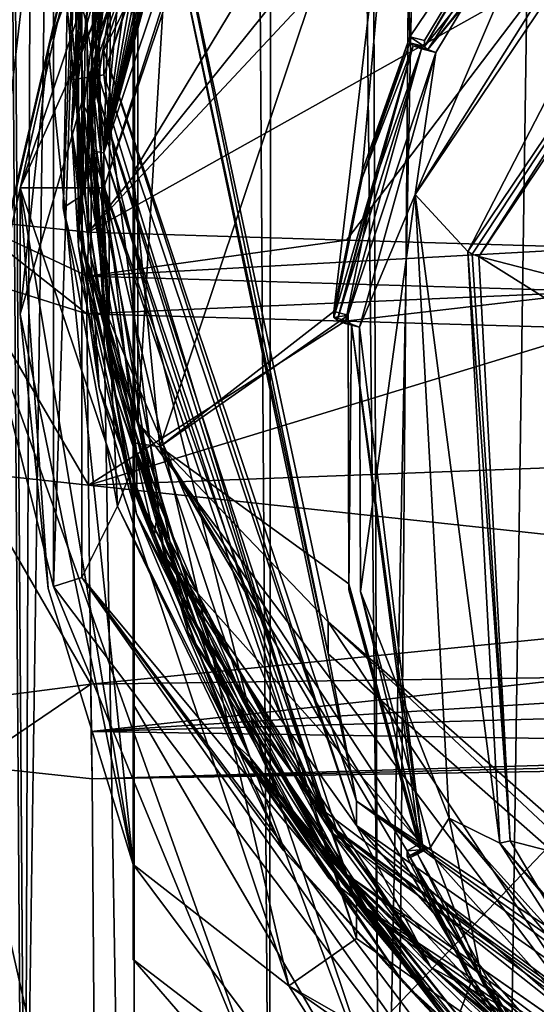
# Model space of a CAD drawing. Header units: metres. Extents: x -28 to 28, y -243 to 28.
# Tile 4 of 147: x -11.94 to -7.55, y -229.59 to -221.23. Entities that reach past the tile are written whole.
import ezdxf

# ---------------------------------------------------------------- set-up
doc = ezdxf.new("R2010")
doc.units = ezdxf.units.M
doc.layers.add('solid_10661043', color=7, linetype='CONTINUOUS')

msp = doc.modelspace()

# ---------------------------------------------------------------- linework, layer by layer
at = {"layer": 'solid_10661043'}
for points in [[(-10.966475, -238.970718, 149.437729), (-10.953393, -30.718679, 120.170097), (-14.528935, -28.46401, 119.761185)], [(-12.831446, -237.567673, 149.195709), (-10.966475, -238.970718, 149.437729), (-14.528935, -28.46401, 119.761185)], [(-10.966475, -238.970718, 149.437729), (-8.796749, -239.850555, 149.604691), (-10.953393, -30.718679, 120.170097)], [(-8.796749, -239.850555, 149.604691), (-7.076779, -32.296349, 120.462425), (-10.953393, -30.718679, 120.170097)], [(-9.819463, -232.415909, 144.802475), (-10.507792, -134.568008, 131.03302), (-9.640027, -31.808626, 116.613411)], [(-8.883803, -234.662857, 145.140564), (-9.819463, -232.415909, 144.802475), (-9.640027, -31.808626, 116.613411)], [(-8.883803, -234.662857, 145.140564), (-9.640027, -31.808626, 116.613411), (-4.885979, -33.363503, 116.919937)], [(-8.796749, -239.850555, 149.604691), (-6.468189, -240.147827, 149.682373), (-7.076779, -32.296349, 120.462425)], [(-7.844851, -235.373428, 145.262589), (-8.883803, -234.662857, 145.140564), (-4.885979, -33.363503, 116.919937)], [(-6.610481, -235.649948, 145.324188), (-7.844851, -235.373428, 145.262589), (-4.885979, -33.363503, 116.919937)], [(-11.893538, -232.556244, 143.908066), (-13.263363, -36.867573, 116.36544), (-11.196074, -36.726776, 117.26329)], [(-11.893538, -232.556244, 143.908066), (-11.196074, -36.726776, 117.26329), (-10.507792, -134.568008, 131.03302)], [(-11.917707, -232.559906, 143.88324), (-12.745056, -232.854248, 141.832581), (-13.263363, -36.867573, 116.36544)], [(-11.893538, -232.556244, 143.908066), (-11.917707, -232.559906, 143.88324), (-13.263363, -36.867573, 116.36544)], [(-11.893538, -232.556244, 143.908066), (-10.507792, -134.568008, 131.03302), (-9.819463, -232.415909, 144.802475)], [(-11.355526, -223.03804, 136.270813), (-11.453786, -208.963531, 132.502228), (-12.488004, -208.853409, 132.940475)], [(-11.355526, -223.03804, 136.270813), (-12.488004, -208.853409, 132.940475), (-12.389744, -222.927917, 136.709076)], [(-11.355526, -223.03804, 136.270813), (-6.028765, -216.405304, 134.349167), (-11.453786, -208.963531, 132.502228)], [(-11.225, -221.702362, 131.610809), (-11.225, -221.4953, 132.38356), (-9.081239, -215.122269, 130.675903)], [(-10.658893, -220.346848, 132.075836), (-9.081239, -215.122269, 130.675903), (-11.225, -221.4953, 132.38356)], [(-9.081252, -215.32933, 129.903168), (-11.225, -221.702362, 131.610809), (-9.081239, -215.122269, 130.675903)], [(-11.325838, -221.524216, 131.089172), (-9.019197, -215.223267, 129.296417), (-9.110255, -215.341293, 129.325165)], [(-10.02015, -216.567444, 129.801529), (-9.019197, -215.223267, 129.296417), (-11.325838, -221.524216, 131.089172)], [(-11.5, -221.743454, 131.457458), (-11.225, -221.702362, 131.610809), (-9.081252, -215.32933, 129.903168)], [(-9.959292, -216.189377, 129.969238), (-11.5, -221.743454, 131.457458), (-9.081252, -215.32933, 129.903168)], [(-9.110255, -215.341293, 129.325165), (-11.24456, -220.068588, 130.554169), (-11.329391, -221.708008, 131.135803)], [(-11.325838, -221.524216, 131.089172), (-9.110255, -215.341293, 129.325165), (-11.329391, -221.708008, 131.135803)], [(-9.081248, -216.286957, 126.329239), (-9.655563, -215.883743, 126.221199), (-11.935, -222.659988, 128.036896)], [(-11.935, -223.732986, 124.03241), (-11.935, -222.659988, 128.036896), (-9.655563, -215.883743, 126.221199)], [(-11.696309, -221.474594, 123.284599), (-11.935, -223.732986, 124.03241), (-9.655563, -215.883743, 126.221199)], [(-10.975, -219.346497, 122.283249), (-11.696309, -221.474594, 123.284599), (-9.655563, -215.883743, 126.221199)], [(-9.081252, -215.989319, 127.440056), (-11.225, -222.36235, 129.147705), (-9.628903, -216.526581, 127.662651)], [(-11.225, -222.659988, 128.036896), (-11.225, -222.36235, 129.147705), (-9.081252, -215.989319, 127.440056)], [(-9.081248, -216.286957, 126.329239), (-11.225, -222.659988, 128.036896), (-9.081252, -215.989319, 127.440056)], [(-9.959292, -216.189377, 129.969238), (-10.937171, -217.791, 132.478027), (-11.5, -221.743454, 131.457458)], [(-9.081248, -216.286957, 126.329239), (-11.935, -222.659988, 128.036896), (-11.225, -222.659988, 128.036896)], [(-11.355526, -223.03804, 136.270813), (-7.12474, -218.511475, 134.943222), (-6.028765, -216.405304, 134.349167)], [(-11.225, -222.36235, 129.147705), (-9.706853, -216.654449, 127.695221), (-9.628903, -216.526581, 127.662651)], [(-10.02015, -216.567444, 129.801529), (-11.325838, -221.524216, 131.089172), (-10.972887, -218.829498, 130.445877)], [(-11.225, -222.36235, 129.147705), (-9.797866, -216.808029, 127.734612), (-9.706853, -216.654449, 127.695221)], [(-11.225, -222.36235, 129.147705), (-9.904036, -216.993744, 127.782539), (-9.797866, -216.808029, 127.734612)], [(-14.658052, -234.323502, 131.347031), (-14.939706, -216.954956, 127.926125), (-10.740769, -217.352692, 125.08474)], [(-11.225, -222.36235, 129.147705), (-10.027691, -217.220108, 127.841309), (-9.904036, -216.993744, 127.782539)], [(-11.225, -222.36235, 129.147705), (-10.1713, -217.498749, 127.914078), (-10.027691, -217.220108, 127.841309)], [(-14.566467, -234.351852, 131.239807), (-14.658052, -234.323502, 131.347031), (-10.740769, -217.352692, 125.08474)], [(-12.227839, -223.753601, 126.801163), (-14.566467, -234.351852, 131.239807), (-10.740769, -217.352692, 125.08474)], [(-11.650452, -218.731781, 128.071365), (-12.227839, -223.753601, 126.801163), (-10.740769, -217.352692, 125.08474)], [(-11.225, -222.36235, 129.147705), (-10.337213, -217.845917, 128.005249), (-10.1713, -217.498749, 127.914078)], [(-11.5, -221.743454, 131.457458), (-10.937171, -217.791, 132.478027), (-10.937171, -224.656082, 134.31752)], [(-11.225, -222.36235, 129.147705), (-10.526999, -218.285187, 128.121201), (-10.337213, -217.845917, 128.005249)], [(-10.658893, -220.075089, 133.090057), (-10.937171, -224.656082, 134.31752), (-10.937171, -217.791, 132.478027)], [(-5.637803, -217.912552, 117.684898), (-8.476583, -221.486069, 118.642418), (-8.50496, -221.460464, 118.708572)], [(-7.318685, -219.487244, 118.179855), (-5.637803, -217.912552, 117.684898), (-8.50496, -221.460464, 118.708572)], [(-5.637803, -217.912552, 117.684898), (-5.602021, -217.980042, 117.67247), (-8.476583, -221.486069, 118.642418)], [(-7.239349, -219.57193, 118.099014), (-5.602021, -217.980042, 117.67247), (-8.58188, -222.716446, 118.941582)], [(-5.591261, -218.268219, 117.749687), (-8.58188, -222.716446, 118.941582), (-5.602021, -217.980042, 117.67247)], [(-7.239349, -219.57193, 118.099014), (-8.476583, -221.486069, 118.642418), (-5.602021, -217.980042, 117.67247)], [(-5.591261, -218.268219, 117.749687), (-8.13539, -223.202301, 117.590561), (-8.58188, -222.716446, 118.941582)], [(-5.591261, -218.268219, 117.749687), (-5.300373, -218.985519, 116.46067), (-8.13539, -223.202301, 117.590561)], [(-11.225, -222.36235, 129.147705), (-10.739886, -218.852081, 128.27153), (-10.526999, -218.285187, 128.121201)], [(-11.355526, -223.03804, 136.270813), (-7.457942, -220.850571, 135.579025), (-7.12474, -218.511475, 134.943222)], [(-11.650452, -218.731781, 128.071365), (-11.650452, -226.044662, 130.030853), (-12.227839, -223.753601, 126.801163)], [(-11.412658, -218.80632, 128.091339), (-11.650452, -226.044662, 130.030853), (-11.650452, -218.731781, 128.071365)], [(-10.774734, -218.708527, 129.247726), (-11.33, -222.081207, 130.196945), (-11.33, -222.07991, 130.201767)], [(-10.774598, -218.709427, 129.242783), (-11.33, -222.081207, 130.196945), (-10.774734, -218.708527, 129.247726)], [(-10.774734, -218.708527, 129.247726), (-11.33, -222.07991, 130.201767), (-11.096741, -219.55336, 129.606674)], [(-10.774598, -218.709427, 129.242783), (-11.315401, -220.808456, 129.719116), (-11.33, -222.081207, 130.196945)], [(-10.975, -222.534378, 119.484673), (-8.696975, -218.756622, 118.191139), (-10.75, -224.859955, 119.826523)], [(-10.975, -222.534378, 119.484673), (-10.975, -220.152939, 119.273575), (-8.696975, -218.756622, 118.191139)], [(-9.273857, -223.709702, 119.518311), (-10.75, -224.859955, 119.826523), (-8.696975, -218.756622, 118.191139)], [(-9.031406, -222.522446, 119.200188), (-9.273857, -223.709702, 119.518311), (-8.696975, -218.756622, 118.191139)], [(-9.031406, -222.522446, 119.200188), (-8.696975, -218.756622, 118.191139), (-8.62681, -221.377167, 118.893311)], [(-7.318684, -219.435486, 118.373039), (-8.62681, -221.377167, 118.893311), (-8.696975, -218.756622, 118.191139)], [(-11.412658, -218.80632, 128.091339), (-11.412658, -225.970139, 130.01088), (-11.650452, -226.044662, 130.030853)], [(-11.569784, -222.830399, 129.600494), (-11.109676, -225.363785, 130.30304), (-11.412658, -218.80632, 128.091339)], [(-11.536098, -221.126907, 129.129166), (-11.569784, -222.830399, 129.600494), (-11.412658, -218.80632, 128.091339)], [(-10.972887, -218.829498, 130.445877), (-11.381397, -221.23494, 131.126465), (-11.464299, -220.903091, 131.095322)], [(-11.109676, -225.363785, 130.30304), (-11.412658, -225.970139, 130.01088), (-11.412658, -218.80632, 128.091339)], [(-10.972887, -218.829498, 130.445877), (-11.325838, -221.524216, 131.089172), (-11.381397, -221.23494, 131.126465)], [(-11.225, -222.36235, 129.147705), (-10.969078, -219.6035, 128.471664), (-10.739886, -218.852081, 128.27153)], [(-5.300373, -218.985519, 116.46067), (-8.100316, -223.22435, 117.544586), (-8.13539, -223.202301, 117.590561)], [(-5.300373, -218.985519, 116.46067), (-8.043475, -223.244019, 117.530037), (-8.100316, -223.22435, 117.544586)], [(-5.300373, -218.985519, 116.46067), (-5.242968, -219.076813, 116.413437), (-8.043475, -223.244019, 117.530037)], [(-5.242968, -219.076813, 116.413437), (8.043475, -227.407623, 118.645668), (-8.043475, -223.244019, 117.530037)], [(-10.975, -228.406372, 124.710831), (-11.696309, -221.474594, 123.284599), (-10.975, -219.346497, 122.283249)], [(-10.975, -219.346497, 122.283249), (-10.975, -220.152939, 119.273575), (-10.975, -222.534378, 119.484673)], [(-10.975, -219.346497, 122.283249), (-10.975, -222.534378, 119.484673), (-10.975, -224.826324, 119.951996)], [(-10.975, -227.044907, 120.693268), (-10.975, -219.346497, 122.283249), (-10.975, -224.826324, 119.951996)], [(-10.975, -229.212814, 121.701157), (-10.975, -219.346497, 122.283249), (-10.975, -227.044907, 120.693268)], [(-10.975, -228.406372, 124.710831), (-10.975, -219.346497, 122.283249), (-10.975, -229.212814, 121.701157)], [(-7.318684, -219.435486, 118.373039), (-8.50496, -221.408707, 118.901764), (-8.62681, -221.377167, 118.893311)], [(-7.318684, -219.435486, 118.373039), (-8.50496, -221.460464, 118.708572), (-8.50496, -221.408707, 118.901764)], [(-7.318685, -219.487244, 118.179855), (-8.50496, -221.460464, 118.708572), (-7.318684, -219.435486, 118.373039)], [(-11.096741, -219.55336, 129.606674), (-11.395703, -221.970291, 130.289658), (-11.44031, -220.908417, 130.052658)], [(-11.096741, -219.55336, 129.606674), (-11.33, -222.07991, 130.201767), (-11.395703, -221.970291, 130.289658)], [(-11.225, -222.36235, 129.147705), (-11.168142, -220.503403, 128.712357), (-10.969078, -219.6035, 128.471664)], [(-7.239349, -219.57193, 118.099014), (-8.58188, -222.716446, 118.941582), (-8.407458, -221.511581, 118.618744)], [(-7.239349, -219.57193, 118.099014), (-8.407458, -221.511581, 118.618744), (-8.476583, -221.486069, 118.642418)], [(-11.439875, -220.735764, 130.680573), (-11.376216, -222.497833, 131.239777), (-11.24456, -220.068588, 130.554169)], [(-11.329391, -221.708008, 131.135803), (-11.24456, -220.068588, 130.554169), (-11.376216, -222.497833, 131.239777)], [(-9.322083, -226.346085, 134.770355), (-10.937171, -224.656082, 134.31752), (-10.658893, -220.075089, 133.090057)], [(-9.322107, -226.617798, 133.756119), (-9.322083, -226.346085, 134.770355), (-10.658893, -220.075089, 133.090057)], [(-9.322107, -226.617798, 133.756119), (-10.658893, -220.075089, 133.090057), (-10.658893, -220.346848, 132.075836)], [(-11.44031, -220.908417, 130.052658), (-11.499953, -222.157898, 130.037399), (-11.318819, -220.169296, 129.476212)], [(-11.315401, -220.808456, 129.719116), (-11.318819, -220.169296, 129.476212), (-11.499953, -222.157898, 130.037399)], [(-11.200155, -220.285736, 128.769714), (-11.388436, -222.710205, 129.454102), (-11.536098, -221.126907, 129.129166)], [(-11.200155, -220.285736, 128.769714), (-11.168142, -220.503403, 128.712357), (-11.388436, -222.710205, 129.454102)], [(-10.658893, -220.346848, 132.075836), (-11.225, -221.4953, 132.38356), (-9.081248, -227.868332, 134.091202)], [(-9.322107, -226.617798, 133.756119), (-10.658893, -220.346848, 132.075836), (-9.081248, -227.868332, 134.091202)], [(-11.182615, -224.093185, 129.726028), (-11.388436, -222.710205, 129.454102), (-11.168142, -220.503403, 128.712357)], [(-11.225, -222.36235, 129.147705), (-11.289463, -221.421722, 128.95842), (-11.168142, -220.503403, 128.712357)], [(-11.182615, -224.093185, 129.726028), (-11.168142, -220.503403, 128.712357), (-11.289463, -221.421722, 128.95842)], [(-11.464299, -220.903091, 131.095322), (-11.439749, -222.997864, 131.318298), (-11.439875, -220.735764, 130.680573)], [(-11.439875, -220.735764, 130.680573), (-11.439749, -222.997864, 131.318298), (-11.376216, -222.497833, 131.239777)], [(-11.335375, -223.241104, 130.405365), (-11.315401, -220.808456, 129.719116), (-11.499953, -222.157898, 130.037399)], [(-9.166497, -223.104065, 136.229156), (-7.457942, -220.850571, 135.579025), (-11.355526, -223.03804, 136.270813)], [(-11.33, -222.081207, 130.196945), (-11.315401, -220.808456, 129.719116), (-11.335375, -223.241104, 130.405365)], [(-9.166497, -223.104065, 136.229156), (-6.994913, -223.169678, 136.187866), (-7.457942, -220.850571, 135.579025)], [(-11.44031, -220.908417, 130.052658), (-11.440865, -223.155914, 130.686264), (-11.499953, -222.157898, 130.037399)], [(-11.410748, -223.151093, 131.729111), (-11.439749, -222.997864, 131.318298), (-11.464299, -220.903091, 131.095322)], [(-11.381397, -221.23494, 131.126465), (-11.410748, -223.151093, 131.729111), (-11.464299, -220.903091, 131.095322)], [(-11.395703, -221.970291, 130.289658), (-11.440865, -223.155914, 130.686264), (-11.44031, -220.908417, 130.052658)], [(-11.388436, -222.710205, 129.454102), (-11.569784, -222.830399, 129.600494), (-11.536098, -221.126907, 129.129166)], [(-11.381397, -221.23494, 131.126465), (-11.229018, -223.660995, 131.811111), (-11.410748, -223.151093, 131.729111)], [(-11.381397, -221.23494, 131.126465), (-11.325838, -221.524216, 131.089172), (-11.229018, -223.660995, 131.811111)], [(-11.225, -222.36235, 129.147705), (-11.33, -222.346649, 129.206253), (-11.289463, -221.421722, 128.95842)], [(-11.182615, -224.093185, 129.726028), (-11.289463, -221.421722, 128.95842), (-11.33, -222.346649, 129.206253)], [(-9.273857, -223.761459, 119.325127), (-9.031406, -222.574219, 119.007004), (-8.598436, -221.454529, 118.633965)], [(-9.245483, -223.787064, 119.258965), (-9.273857, -223.761459, 119.325127), (-8.598436, -221.454529, 118.633965)], [(-9.245483, -223.787064, 119.258965), (-8.598436, -221.454529, 118.633965), (-8.529332, -221.480042, 118.610291)], [(-9.031406, -222.574219, 119.007004), (-8.62681, -221.377167, 118.893311), (-8.62681, -221.428925, 118.700127)], [(-9.031406, -222.574219, 119.007004), (-9.031406, -222.522446, 119.200188), (-8.62681, -221.377167, 118.893311)], [(-9.031406, -222.574219, 119.007004), (-8.62681, -221.428925, 118.700127), (-8.598436, -221.454529, 118.633965)], [(-8.50496, -221.460464, 118.708572), (-8.62681, -221.377167, 118.893311), (-8.50496, -221.408707, 118.901764)], [(-8.50496, -221.460464, 118.708572), (-8.62681, -221.428925, 118.700127), (-8.62681, -221.377167, 118.893311)], [(-8.476583, -221.486069, 118.642418), (-8.598436, -221.454529, 118.633965), (-8.62681, -221.428925, 118.700127)], [(-8.50496, -221.460464, 118.708572), (-8.476583, -221.486069, 118.642418), (-8.62681, -221.428925, 118.700127)], [(-8.407458, -221.511581, 118.618744), (-8.529332, -221.480042, 118.610291), (-8.598436, -221.454529, 118.633965)], [(-8.476583, -221.486069, 118.642418), (-8.407458, -221.511581, 118.618744), (-8.598436, -221.454529, 118.633965)], [(-10.975, -228.406372, 124.710831), (-11.935, -223.732986, 124.03241), (-11.696309, -221.474594, 123.284599)], [(-9.37762, -227.936722, 132.910767), (-11.325838, -221.524216, 131.089172), (-11.329391, -221.708008, 131.135803)], [(-11.229018, -223.660995, 131.811111), (-11.325838, -221.524216, 131.089172), (-9.37762, -227.936722, 132.910767)], [(-9.081252, -228.075378, 133.318466), (-11.225, -221.4953, 132.38356), (-11.225, -221.702362, 131.610809)], [(-9.081252, -228.075378, 133.318466), (-9.081248, -227.868332, 134.091202), (-11.225, -221.4953, 132.38356)], [(-9.245483, -223.787064, 119.258965), (-8.529332, -221.480042, 118.610291), (-8.934813, -222.625092, 118.917107)], [(-9.17638, -223.812576, 119.235291), (-8.529332, -221.480042, 118.610291), (-8.407458, -221.511581, 118.618744)], [(-9.17638, -223.812576, 119.235291), (-8.934813, -222.625092, 118.917107), (-8.529332, -221.480042, 118.610291)], [(-9.054506, -223.844116, 119.243744), (-9.17638, -223.812576, 119.235291), (-8.407458, -221.511581, 118.618744)], [(-9.054506, -223.844116, 119.243744), (-8.407458, -221.511581, 118.618744), (-8.58188, -222.716446, 118.941582)], [(-10.710321, -225.788712, 132.541382), (-11.225, -221.702362, 131.610809), (-11.5, -221.743454, 131.457458)], [(-11.329391, -221.708008, 131.135803), (-11.376216, -222.497833, 131.239777), (-10.946975, -224.898926, 131.91922)], [(-11.329391, -221.708008, 131.135803), (-10.946975, -224.898926, 131.91922), (-9.977436, -227.14856, 132.560181)], [(-11.329391, -221.708008, 131.135803), (-9.977436, -227.14856, 132.560181), (-9.247972, -228.117905, 132.957611)], [(-9.37762, -227.936722, 132.910767), (-11.329391, -221.708008, 131.135803), (-9.247972, -228.117905, 132.957611)], [(-10.710321, -225.788712, 132.541382), (-9.081252, -228.075378, 133.318466), (-11.225, -221.702362, 131.610809)], [(-10.710321, -225.788712, 132.541382), (-11.5, -221.743454, 131.457458), (-10.937171, -224.656082, 134.31752)], [(-11.395703, -221.970291, 130.289658), (-11.133867, -224.389221, 130.972931), (-11.440865, -223.155914, 130.686264)], [(-11.395703, -221.970291, 130.289658), (-11.33, -222.07991, 130.201767), (-11.133867, -224.389221, 130.972931)], [(-11.33, -222.081207, 130.196945), (-11.335375, -223.241104, 130.405365), (-10.774734, -225.452591, 131.150986)], [(-11.33, -222.07991, 130.201767), (-11.33, -222.081207, 130.196945), (-10.774734, -225.452591, 131.150986)], [(-10.774598, -225.451691, 131.15593), (-11.33, -222.07991, 130.201767), (-10.774734, -225.452591, 131.150986)], [(-11.133867, -224.389221, 130.972931), (-11.33, -222.07991, 130.201767), (-10.774598, -225.451691, 131.15593)], [(-11.440865, -223.155914, 130.686264), (-11.263474, -224.359619, 130.659012), (-11.499953, -222.157898, 130.037399)], [(-11.335375, -223.241104, 130.405365), (-11.499953, -222.157898, 130.037399), (-11.263474, -224.359619, 130.659012)], [(-9.081252, -228.735367, 130.855347), (-11.33, -222.346649, 129.206253), (-11.225, -222.36235, 129.147705)], [(-10.509412, -226.435745, 130.301926), (-11.182615, -224.093185, 129.726028), (-11.33, -222.346649, 129.206253)], [(-10.509412, -226.435745, 130.301926), (-11.33, -222.346649, 129.206253), (-9.081252, -228.735367, 130.855347)], [(-9.081239, -229.03302, 129.744537), (-11.225, -222.36235, 129.147705), (-11.225, -222.659988, 128.036896)], [(-9.081252, -228.735367, 130.855347), (-11.225, -222.36235, 129.147705), (-9.081239, -229.03302, 129.744537)], [(-11.439749, -222.997864, 131.318298), (-10.946975, -224.898926, 131.91922), (-11.376216, -222.497833, 131.239777)], [(-10.975, -224.826324, 119.951996), (-10.975, -222.534378, 119.484673), (-10.75, -224.859955, 119.826523)], [(-9.273857, -223.761459, 119.325127), (-9.273857, -223.709702, 119.518311), (-9.031406, -222.522446, 119.200188)], [(-9.273857, -223.761459, 119.325127), (-9.031406, -222.522446, 119.200188), (-9.031406, -222.574219, 119.007004)], [(-9.245483, -223.787064, 119.258965), (-8.934813, -222.625092, 118.917107), (-9.17638, -223.812576, 119.235291)], [(-11.225, -222.659988, 128.036896), (-11.935, -222.659988, 128.036896), (-9.655572, -229.436234, 129.85257)], [(-10.975, -228.406372, 124.710831), (-9.655572, -229.436234, 129.85257), (-11.935, -222.659988, 128.036896)], [(-11.696309, -226.062714, 124.513985), (-11.935, -222.659988, 128.036896), (-11.935, -223.732986, 124.03241)], [(-10.975, -228.406372, 124.710831), (-11.935, -222.659988, 128.036896), (-11.696309, -226.062714, 124.513985)], [(-11.388436, -222.710205, 129.454102), (-11.015896, -225.11937, 130.135452), (-11.569784, -222.830399, 129.600494)], [(-11.182615, -224.093185, 129.726028), (-11.015896, -225.11937, 130.135452), (-11.388436, -222.710205, 129.454102)], [(-9.081239, -229.03302, 129.744537), (-11.225, -222.659988, 128.036896), (-9.655572, -229.436234, 129.85257)], [(-9.046934, -226.088058, 119.845009), (-9.054506, -223.844116, 119.243744), (-8.58188, -222.716446, 118.941582)], [(-9.046934, -226.088058, 119.845009), (-8.58188, -222.716446, 118.941582), (-8.294498, -228.013077, 120.360817)], [(-8.58188, -222.716446, 118.941582), (-8.13539, -223.202301, 117.590561), (-7.862965, -228.223358, 118.935944)], [(-8.294498, -228.013077, 120.360817), (-8.58188, -222.716446, 118.941582), (-7.862965, -228.223358, 118.935944)], [(-11.015896, -225.11937, 130.135452), (-11.109676, -225.363785, 130.30304), (-11.569784, -222.830399, 129.600494)], [(-12.389744, -222.927917, 136.709076), (-12.393072, -223.406372, 136.999268), (-11.368609, -223.730865, 136.680511)], [(-11.363791, -223.411301, 136.427658), (-12.389744, -222.927917, 136.709076), (-11.368609, -223.730865, 136.680511)], [(-11.363791, -223.411301, 136.427658), (-11.355526, -223.03804, 136.270813), (-12.389744, -222.927917, 136.709076)], [(-11.439749, -222.997864, 131.318298), (-10.945318, -225.261887, 131.959396), (-10.946975, -224.898926, 131.91922)], [(-11.410748, -223.151093, 131.729111), (-10.945318, -225.261887, 131.959396), (-11.439749, -222.997864, 131.318298)], [(-9.166497, -223.104065, 136.229156), (-11.355526, -223.03804, 136.270813), (-11.363791, -223.411301, 136.427658)], [(-9.166497, -223.104065, 136.229156), (-11.363791, -223.411301, 136.427658), (-6.994913, -223.169678, 136.187866)], [(-11.440865, -223.155914, 130.686264), (-10.946339, -225.427399, 131.329453), (-11.263474, -224.359619, 130.659012)], [(-11.133867, -224.389221, 130.972931), (-10.946339, -225.427399, 131.329453), (-11.440865, -223.155914, 130.686264)], [(-10.513691, -226.258469, 132.610672), (-10.945318, -225.261887, 131.959396), (-11.410748, -223.151093, 131.729111)], [(-10.521243, -226.003555, 132.476273), (-10.513691, -226.258469, 132.610672), (-11.410748, -223.151093, 131.729111)], [(-11.229018, -223.660995, 131.811111), (-10.521243, -226.003555, 132.476273), (-11.410748, -223.151093, 131.729111)], [(-7.003149, -223.539536, 136.342712), (-6.994913, -223.169678, 136.187866), (-11.363791, -223.411301, 136.427658)], [(-8.13539, -223.202301, 117.590561), (-8.100316, -223.22435, 117.544586), (-7.775297, -228.205399, 118.859436)], [(-7.862965, -228.223358, 118.935944), (-8.13539, -223.202301, 117.590561), (-7.775297, -228.205399, 118.859436)], [(-10.796415, -225.621155, 131.079758), (-11.335375, -223.241104, 130.405365), (-11.263474, -224.359619, 130.659012)], [(-10.774734, -225.452591, 131.150986), (-11.335375, -223.241104, 130.405365), (-10.796415, -225.621155, 131.079758)], [(-8.100316, -223.22435, 117.544586), (-8.043475, -223.244019, 117.530037), (-7.775297, -228.205399, 118.859436)], [(-8.043475, -223.244019, 117.530037), (8.043475, -227.407623, 118.645668), (5.242968, -231.574844, 119.762268)], [(-8.043475, -223.244019, 117.530037), (5.242968, -231.574844, 119.762268), (-7.775297, -228.205399, 118.859436)], [(-12.393072, -223.406372, 136.999268), (-11.353618, -225.18544, 137.539215), (-11.368609, -223.730865, 136.680511)], [(-12.393072, -223.406372, 136.999268), (-12.379313, -225.074142, 137.981598), (-11.353618, -225.18544, 137.539215)], [(-7.003149, -223.539536, 136.342712), (-11.363791, -223.411301, 136.427658), (-11.368609, -223.730865, 136.680511)], [(-7.003149, -223.539536, 136.342712), (-11.368609, -223.730865, 136.680511), (-9.176253, -223.793411, 136.635071)], [(-7.003149, -223.539536, 136.342712), (-9.176253, -223.793411, 136.635071), (-7.008004, -223.855209, 136.590042)], [(-11.229018, -223.660995, 131.811111), (-9.37762, -227.936722, 132.910767), (-10.521243, -226.003555, 132.476273)], [(-9.273857, -223.709702, 119.518311), (-9.152008, -223.741241, 119.526764), (-10.75, -224.859955, 119.826523)], [(-9.273857, -223.761459, 119.325127), (-9.152008, -223.741241, 119.526764), (-9.273857, -223.709702, 119.518311)], [(-12.227839, -223.753601, 126.801163), (-9.898629, -230.300781, 127.403961), (-14.566467, -234.351852, 131.239807)], [(-11.650452, -226.044662, 130.030853), (-9.898629, -230.300781, 127.403961), (-12.227839, -223.753601, 126.801163)], [(-10.975, -228.406372, 124.710831), (-11.696309, -226.062714, 124.513985), (-11.935, -223.732986, 124.03241)], [(-9.176253, -223.793411, 136.635071), (-11.368609, -223.730865, 136.680511), (-11.353618, -225.18544, 137.539215)], [(-7.008004, -223.855209, 136.590042), (-9.176253, -223.793411, 136.635071), (-11.353618, -225.18544, 137.539215)], [(-9.152008, -223.741241, 119.526764), (-9.146078, -226.023026, 120.138168), (-10.75, -224.859955, 119.826523)], [(-9.152008, -223.792999, 119.333572), (-9.152008, -223.741241, 119.526764), (-9.273857, -223.761459, 119.325127)], [(-9.152008, -223.792999, 119.333572), (-9.273857, -223.761459, 119.325127), (-9.245483, -223.787064, 119.258965)], [(-9.123631, -223.818604, 119.267418), (-9.245483, -223.787064, 119.258965), (-9.17638, -223.812576, 119.235291)], [(-9.152008, -223.792999, 119.333572), (-9.245483, -223.787064, 119.258965), (-9.123631, -223.818604, 119.267418)], [(-9.146079, -226.074783, 119.944977), (-9.146078, -226.023026, 120.138168), (-9.152008, -223.741241, 119.526764)], [(-9.146079, -226.074783, 119.944977), (-9.152008, -223.741241, 119.526764), (-9.152008, -223.792999, 119.333572)], [(-9.146079, -226.074783, 119.944977), (-9.152008, -223.792999, 119.333572), (-9.123631, -223.818604, 119.267418)], [(-7.008004, -223.855209, 136.590042), (-11.353618, -225.18544, 137.539215), (-4.376737, -224.921799, 137.19516)], [(-9.123631, -223.818604, 119.267418), (-9.17638, -223.812576, 119.235291), (-9.054506, -223.844116, 119.243744)], [(-9.146079, -226.074783, 119.944977), (-9.123631, -223.818604, 119.267418), (-8.540402, -228.280304, 120.53595)], [(-9.123631, -223.818604, 119.267418), (-9.054506, -223.844116, 119.243744), (-8.51496, -228.284378, 120.46402)], [(-9.123631, -223.818604, 119.267418), (-8.51496, -228.284378, 120.46402), (-8.540402, -228.280304, 120.53595)], [(-8.51496, -228.284378, 120.46402), (-9.054506, -223.844116, 119.243744), (-9.046934, -226.088058, 119.845009)], [(-11.182615, -224.093185, 129.726028), (-9.981827, -227.497269, 130.69426), (-11.015896, -225.11937, 130.135452)], [(-10.509412, -226.435745, 130.301926), (-9.981827, -227.497269, 130.69426), (-11.182615, -224.093185, 129.726028)], [(-10.946339, -225.427399, 131.329453), (-10.124007, -227.374832, 131.516449), (-11.263474, -224.359619, 130.659012)], [(-10.796415, -225.621155, 131.079758), (-11.263474, -224.359619, 130.659012), (-10.124007, -227.374832, 131.516449)], [(-11.133867, -224.389221, 130.972931), (-10.320303, -226.700912, 131.630203), (-10.946339, -225.427399, 131.329453)], [(-11.133867, -224.389221, 130.972931), (-10.774598, -225.451691, 131.15593), (-10.320303, -226.700912, 131.630203)], [(-9.322083, -226.346085, 134.770355), (-6.759584, -230.21019, 135.80574), (-10.937171, -224.656082, 134.31752)], [(-10.710321, -225.788712, 132.541382), (-10.937171, -224.656082, 134.31752), (-6.759584, -230.21019, 135.80574)], [(-8.696965, -230.963287, 121.461906), (-10.975, -224.826324, 119.951996), (-10.75, -224.859955, 119.826523)], [(-8.696965, -230.963287, 121.461906), (-10.975, -227.044907, 120.693268), (-10.975, -224.826324, 119.951996)], [(-8.64965, -228.289474, 120.745461), (-10.75, -224.859955, 119.826523), (-8.540402, -228.228546, 120.729134)], [(-9.146078, -226.023026, 120.138168), (-8.540402, -228.228546, 120.729134), (-10.75, -224.859955, 119.826523)], [(-8.097337, -229.375656, 121.036499), (-10.75, -224.859955, 119.826523), (-8.64965, -228.289474, 120.745461)], [(-8.097337, -229.375656, 121.036499), (-8.696965, -230.963287, 121.461906), (-10.75, -224.859955, 119.826523)], [(-11.353618, -225.18544, 137.539215), (-3.208862, -226.062653, 137.361374), (-4.376737, -224.921799, 137.19516)], [(-10.945318, -225.261887, 131.959396), (-9.977436, -227.14856, 132.560181), (-10.946975, -224.898926, 131.91922)], [(-12.379313, -225.074142, 137.981598), (-11.336208, -226.874405, 137.521896), (-11.353618, -225.18544, 137.539215)], [(-12.379313, -225.074142, 137.981598), (-12.364289, -227.008636, 137.96048), (-11.336208, -226.874405, 137.521896)], [(-11.015896, -225.11937, 130.135452), (-10.097575, -227.393356, 130.782898), (-11.109676, -225.363785, 130.30304)], [(-9.981827, -227.497269, 130.69426), (-10.097575, -227.393356, 130.782898), (-11.015896, -225.11937, 130.135452)], [(-11.353618, -225.18544, 137.539215), (-11.336208, -226.874405, 137.521896), (-3.208862, -226.062653, 137.361374)], [(-10.945318, -225.261887, 131.959396), (-9.314875, -228.354401, 132.842316), (-9.977436, -227.14856, 132.560181)], [(-10.513691, -226.258469, 132.610672), (-9.314875, -228.354401, 132.842316), (-10.945318, -225.261887, 131.959396)], [(-11.109676, -225.363785, 130.30304), (-9.701968, -228.284805, 131.117416), (-11.412658, -225.970139, 130.01088)], [(-10.097575, -227.393356, 130.782898), (-9.701968, -228.284805, 131.117416), (-11.109676, -225.363785, 130.30304)], [(-10.946339, -225.427399, 131.329453), (-9.316199, -228.521194, 132.212738), (-10.124007, -227.374832, 131.516449)], [(-10.320303, -226.700912, 131.630203), (-9.316199, -228.521194, 132.212738), (-10.946339, -225.427399, 131.329453)], [(-10.774734, -225.452591, 131.150986), (-10.796415, -225.621155, 131.079758), (-9.725042, -227.82637, 131.708984)], [(-10.774598, -225.451691, 131.15593), (-10.774734, -225.452591, 131.150986), (-9.162863, -228.49205, 132.019638)], [(-10.774734, -225.452591, 131.150986), (-9.725042, -227.82637, 131.708984), (-9.162863, -228.49205, 132.019638)], [(-9.162512, -228.491211, 132.024597), (-10.774598, -225.451691, 131.15593), (-9.162863, -228.49205, 132.019638)], [(-10.320303, -226.700912, 131.630203), (-10.774598, -225.451691, 131.15593), (-9.162512, -228.491211, 132.024597)], [(-9.725042, -227.82637, 131.708984), (-10.796415, -225.621155, 131.079758), (-10.124007, -227.374832, 131.516449)], [(-10.710321, -225.788712, 132.541382), (-6.759584, -230.21019, 135.80574), (-8.449737, -229.278412, 133.47644)], [(-10.710321, -225.788712, 132.541382), (-8.449737, -229.278412, 133.47644), (-9.081252, -228.075378, 133.318466)], [(-11.412658, -225.970139, 130.01088), (-7.200444, -231.960938, 131.616119), (-11.650452, -226.044662, 130.030853)], [(-11.412658, -225.970139, 130.01088), (-7.053384, -231.765656, 131.563782), (-7.200444, -231.960938, 131.616119)], [(-7.48413, -230.692734, 131.79393), (-7.053384, -231.765656, 131.563782), (-11.412658, -225.970139, 130.01088)], [(-9.701968, -228.284805, 131.117416), (-7.48413, -230.692734, 131.79393), (-11.412658, -225.970139, 130.01088)], [(-11.650452, -226.044662, 130.030853), (-7.200444, -231.960938, 131.616119), (-9.898629, -230.300781, 127.403961)], [(-10.521243, -226.003555, 132.476273), (-9.37762, -227.936722, 132.910767), (-9.293944, -228.134583, 133.085831)], [(-10.521243, -226.003555, 132.476273), (-9.293944, -228.134583, 133.085831), (-10.513691, -226.258469, 132.610672)], [(-9.146079, -226.074783, 119.944977), (-8.540402, -228.280304, 120.53595), (-9.146078, -226.023026, 120.138168)], [(-9.146078, -226.023026, 120.138168), (-8.540402, -228.280304, 120.53595), (-8.540402, -228.228546, 120.729134)], [(-3.208862, -226.062653, 137.361374), (-11.336208, -226.874405, 137.521896), (-7.121834, -226.814041, 137.386093)], [(-8.452985, -228.257446, 120.426292), (-9.046934, -226.088058, 119.845009), (-8.294498, -228.013077, 120.360817)], [(-8.51496, -228.284378, 120.46402), (-9.046934, -226.088058, 119.845009), (-8.452985, -228.257446, 120.426292)], [(-10.513691, -226.258469, 132.610672), (-8.449737, -229.278412, 133.47644), (-9.314875, -228.354401, 132.842316)], [(-9.293944, -228.134583, 133.085831), (-8.449737, -229.278412, 133.47644), (-10.513691, -226.258469, 132.610672)], [(-4.424427, -230.932251, 134.912186), (-9.322083, -226.346085, 134.770355), (-9.322107, -226.617798, 133.756119)], [(-9.322083, -226.346085, 134.770355), (-4.42454, -230.660446, 135.926392), (-6.759584, -230.21019, 135.80574)], [(-4.424427, -230.932251, 134.912186), (-4.42454, -230.660446, 135.926392), (-9.322083, -226.346085, 134.770355)], [(-8.166508, -229.932526, 131.238892), (-9.981827, -227.497269, 130.69426), (-10.509412, -226.435745, 130.301926)], [(-8.166508, -229.932526, 131.238892), (-10.509412, -226.435745, 130.301926), (-9.081252, -228.735367, 130.855347)], [(-4.424427, -230.932251, 134.912186), (-9.322107, -226.617798, 133.756119), (-9.081248, -227.868332, 134.091202)], [(-10.320303, -226.700912, 131.630203), (-8.996782, -228.779144, 132.225616), (-9.316199, -228.521194, 132.212738)], [(-10.320303, -226.700912, 131.630203), (-9.162512, -228.491211, 132.024597), (-8.996782, -228.779144, 132.225616)], [(-11.331386, -227.277725, 137.462723), (-2.918945, -227.042465, 137.200928), (-2.997616, -226.755341, 137.25293)], [(-11.331386, -227.277725, 137.462723), (-2.997616, -226.755341, 137.25293), (-7.121834, -226.814041, 137.386093)], [(-12.364289, -227.008636, 137.96048), (-12.357342, -227.569061, 137.951782), (-11.336208, -226.874405, 137.521896)], [(-11.336208, -226.874405, 137.521896), (-12.357342, -227.569061, 137.951782), (-11.323124, -227.679184, 137.513519)], [(-11.331386, -227.277725, 137.462723), (-7.121834, -226.814041, 137.386093), (-11.336208, -226.874405, 137.521896)], [(-11.331386, -227.277725, 137.462723), (-11.336208, -226.874405, 137.521896), (-11.323124, -227.679184, 137.513519)], [(-11.331386, -227.277725, 137.462723), (-2.424716, -227.411118, 137.205643), (-2.918945, -227.042465, 137.200928)], [(-8.696965, -230.963287, 121.461906), (-10.975, -229.212814, 121.701157), (-10.975, -227.044907, 120.693268)], [(-9.314875, -228.354401, 132.842316), (-8.515889, -229.135101, 133.130829), (-9.977436, -227.14856, 132.560181)], [(-9.247972, -228.117905, 132.957611), (-9.977436, -227.14856, 132.560181), (-8.515889, -229.135101, 133.130829)], [(-11.331386, -227.277725, 137.462723), (-11.323124, -227.679184, 137.513519), (-2.424716, -227.411118, 137.205643)], [(-8.144275, -229.844452, 132.594116), (-8.099666, -229.97876, 132.264816), (-10.124007, -227.374832, 131.516449)], [(-9.725042, -227.82637, 131.708984), (-10.124007, -227.374832, 131.516449), (-8.099666, -229.97876, 132.264816)], [(-9.316199, -228.521194, 132.212738), (-8.144275, -229.844452, 132.594116), (-10.124007, -227.374832, 131.516449)], [(-10.097575, -227.393356, 130.782898), (-8.681388, -229.411972, 131.362244), (-9.701968, -228.284805, 131.117416)], [(-9.981827, -227.497269, 130.69426), (-8.681388, -229.411972, 131.362244), (-10.097575, -227.393356, 130.782898)], [(-2.423342, -227.471161, 137.217804), (-2.424716, -227.411118, 137.205643), (-11.323124, -227.679184, 137.513519)], [(-2.423342, -227.471161, 137.217804), (-11.323124, -227.679184, 137.513519), (-6.835716, -227.604538, 137.371872)], [(-9.981827, -227.497269, 130.69426), (-7.696213, -230.337067, 131.511841), (-8.681388, -229.411972, 131.362244)], [(-8.166508, -229.895187, 131.37825), (-7.696213, -230.337067, 131.511841), (-9.981827, -227.497269, 130.69426)], [(-8.166508, -229.932526, 131.238892), (-8.166508, -229.895187, 131.37825), (-9.981827, -227.497269, 130.69426)], [(-12.357342, -227.569061, 137.951782), (-11.290958, -232.286453, 138.747162), (-11.323124, -227.679184, 137.513519)], [(-12.357342, -227.569061, 137.951782), (-12.325177, -232.176315, 139.185425), (-11.290958, -232.286453, 138.747162)], [(-6.835716, -227.604538, 137.371872), (-11.323124, -227.679184, 137.513519), (-11.290958, -232.286453, 138.747162)], [(-6.835716, -227.604538, 137.371872), (-11.290958, -232.286453, 138.747162), (0, -232.123337, 138.397369)], [(-8.172992, -229.749634, 132.262512), (-9.725042, -227.82637, 131.708984), (-8.099666, -229.97876, 132.264816)], [(-9.162863, -228.49205, 132.019638), (-9.725042, -227.82637, 131.708984), (-8.172992, -229.749634, 132.262512)], [(-3.468608, -232.014236, 134.373871), (-9.081248, -227.868332, 134.091202), (-9.081252, -228.075378, 133.318466)], [(-4.424427, -230.932251, 134.912186), (-9.081248, -227.868332, 134.091202), (-3.468622, -231.807175, 135.146622)], [(-3.468608, -232.014236, 134.373871), (-3.468622, -231.807175, 135.146622), (-9.081248, -227.868332, 134.091202)], [(-3.908972, -232.041702, 134.11174), (-9.37762, -227.936722, 132.910767), (-9.247972, -228.117905, 132.957611)], [(-9.293944, -228.134583, 133.085831), (-9.37762, -227.936722, 132.910767), (-3.908972, -232.041702, 134.11174)], [(-8.452985, -228.257446, 120.426292), (-8.294498, -228.013077, 120.360817), (-8.010734, -229.404999, 120.73378)], [(-8.294498, -228.013077, 120.360817), (-7.862965, -228.223358, 118.935944), (-4.587154, -232.130814, 119.982941)], [(-4.838903, -232.134964, 121.465271), (-8.294498, -228.013077, 120.360817), (-4.587154, -232.130814, 119.982941)], [(-4.838903, -232.134964, 121.465271), (-8.010734, -229.404999, 120.73378), (-8.294498, -228.013077, 120.360817)], [(-9.293944, -228.134583, 133.085831), (-3.908972, -232.041702, 134.11174), (-7.609815, -229.948914, 133.609665)], [(-9.293944, -228.134583, 133.085831), (-7.609815, -229.948914, 133.609665), (-8.449737, -229.278412, 133.47644)], [(-9.247972, -228.117905, 132.957611), (-8.515889, -229.135101, 133.130829), (-6.633162, -230.761963, 133.603409)], [(-9.247972, -228.117905, 132.957611), (-6.633162, -230.761963, 133.603409), (-4.429692, -231.94458, 133.954636)], [(-9.247972, -228.117905, 132.957611), (-4.429692, -231.94458, 133.954636), (-3.658782, -232.12767, 134.133438)], [(-3.908972, -232.041702, 134.11174), (-9.247972, -228.117905, 132.957611), (-3.658782, -232.12767, 134.133438)], [(-4.91032, -231.726059, 134.16272), (-3.468608, -232.014236, 134.373871), (-9.081252, -228.075378, 133.318466)], [(-6.798142, -230.667465, 133.864365), (-4.91032, -231.726059, 134.16272), (-9.081252, -228.075378, 133.318466)], [(-8.449737, -229.278412, 133.47644), (-6.798142, -230.667465, 133.864365), (-9.081252, -228.075378, 133.318466)], [(-8.540402, -228.280304, 120.53595), (-8.64965, -228.289474, 120.745461), (-8.540402, -228.228546, 120.729134)], [(-7.862965, -228.223358, 118.935944), (-7.775297, -228.205399, 118.859436), (-6.472847, -230.386093, 119.443748)], [(-7.862965, -228.223358, 118.935944), (-6.472847, -230.386093, 119.443748), (-4.536256, -232.071075, 119.895233)], [(-4.587154, -232.130814, 119.982941), (-7.862965, -228.223358, 118.935944), (-4.536256, -232.071075, 119.895233)], [(-7.775297, -228.205399, 118.859436), (5.242968, -231.574844, 119.762268), (-6.472847, -230.386093, 119.443748)], [(-8.681388, -229.411972, 131.362244), (-7.48413, -230.692734, 131.79393), (-9.701968, -228.284805, 131.117416)], [(-8.540402, -228.280304, 120.53595), (-8.64965, -228.341232, 120.552269), (-8.64965, -228.289474, 120.745461)], [(-8.540402, -228.280304, 120.53595), (-8.51496, -228.284378, 120.46402), (-8.64965, -228.341232, 120.552269)], [(-8.51496, -228.284378, 120.46402), (-8.62421, -228.345306, 120.480339), (-8.64965, -228.341232, 120.552269)], [(-8.64965, -228.289474, 120.745461), (-8.64965, -228.341232, 120.552269), (-8.097338, -229.427414, 120.843315)], [(-8.097337, -229.375656, 121.036499), (-8.64965, -228.289474, 120.745461), (-8.097338, -229.427414, 120.843315)], [(-8.452985, -228.257446, 120.426292), (-8.562254, -228.318375, 120.442619), (-8.62421, -228.345306, 120.480339)], [(-8.51496, -228.284378, 120.46402), (-8.452985, -228.257446, 120.426292), (-8.62421, -228.345306, 120.480339)], [(-8.452985, -228.257446, 120.426292), (-8.010734, -229.404999, 120.73378), (-8.562254, -228.318375, 120.442619)], [(-9.314875, -228.354401, 132.842316), (-6.769901, -230.806351, 133.551834), (-8.515889, -229.135101, 133.130829)], [(-8.449737, -229.278412, 133.47644), (-6.769901, -230.806351, 133.551834), (-9.314875, -228.354401, 132.842316)], [(-8.097338, -229.427414, 120.843315), (-8.64965, -228.341232, 120.552269), (-8.62421, -228.345306, 120.480339)], [(-7.37421, -230.4366, 121.040703), (-8.62421, -228.345306, 120.480339), (-8.562254, -228.318375, 120.442619)], [(-7.39965, -230.432526, 121.112633), (-8.097338, -229.427414, 120.843315), (-8.62421, -228.345306, 120.480339)], [(-7.37421, -230.4366, 121.040703), (-7.39965, -230.432526, 121.112633), (-8.62421, -228.345306, 120.480339)], [(-7.37421, -230.4366, 121.040703), (-8.562254, -228.318375, 120.442619), (-8.010734, -229.404999, 120.73378)], [(-10.975, -228.406372, 124.710831), (-6.575505, -234.303757, 123.065277), (-9.655572, -229.436234, 129.85257)], [(-10.975, -228.406372, 124.710831), (-10.975, -229.212814, 121.701157), (-6.575505, -234.303757, 123.065277)], [(-8.996782, -228.779144, 132.225616), (-8.144275, -229.844452, 132.594116), (-9.316199, -228.521194, 132.212738)], [(-9.162512, -228.491211, 132.024597), (-9.162863, -228.49205, 132.019638), (-3.499615, -232.438354, 133.178665)], [(-9.162863, -228.49205, 132.019638), (-8.172992, -229.749634, 132.262512), (-6.217955, -231.29425, 132.712463)], [(-9.162863, -228.49205, 132.019638), (-6.217955, -231.29425, 132.712463), (-3.960644, -232.382324, 133.038528)], [(-9.162863, -228.49205, 132.019638), (-3.960644, -232.382324, 133.038528), (-3.499615, -232.438354, 133.178665)], [(-3.499561, -232.437088, 133.183502), (-9.162512, -228.491211, 132.024597), (-3.499615, -232.438354, 133.178665)], [(-8.996782, -228.779144, 132.225616), (-9.162512, -228.491211, 132.024597), (-3.499561, -232.437088, 133.183502)], [(-9.081252, -228.735367, 130.855347), (-9.081239, -229.03302, 129.744537), (-3.468616, -232.971863, 130.799942)], [(-9.081252, -228.735367, 130.855347), (-3.468616, -232.971863, 130.799942), (-3.468608, -232.674225, 131.910767)], [(-8.166508, -229.932526, 131.238892), (-9.081252, -228.735367, 130.855347), (-3.468608, -232.674225, 131.910767)], [(-8.996782, -228.779144, 132.225616), (-7.234604, -230.518448, 132.728928), (-8.144275, -229.844452, 132.594116)], [(-8.996782, -228.779144, 132.225616), (-3.499561, -232.437088, 133.183502), (-7.234604, -230.518448, 132.728928)], [(-3.468616, -232.971863, 130.799942), (-9.081239, -229.03302, 129.744537), (-9.655572, -229.436234, 129.85257)], [(-6.769901, -230.806351, 133.551834), (-6.633162, -230.761963, 133.603409), (-8.515889, -229.135101, 133.130829)], [(-8.696965, -230.963287, 121.461906), (-6.575505, -234.303757, 123.065277), (-10.975, -229.212814, 121.701157)], [(-8.449737, -229.278412, 133.47644), (-6.759584, -230.21019, 135.80574), (-6.769901, -230.806351, 133.551834)], [(-7.609815, -229.948914, 133.609665), (-6.798142, -230.667465, 133.864365), (-8.449737, -229.278412, 133.47644)], [(-8.097337, -229.375656, 121.036499), (-7.39965, -230.380768, 121.305817), (-8.696965, -230.963287, 121.461906)], [(-8.097337, -229.375656, 121.036499), (-8.097338, -229.427414, 120.843315), (-7.39965, -230.432526, 121.112633)], [(-8.097337, -229.375656, 121.036499), (-7.39965, -230.432526, 121.112633), (-7.39965, -230.380768, 121.305817)], [(-3.468616, -232.971863, 130.799942), (-9.655572, -229.436234, 129.85257), (-3.688207, -233.624054, 130.974701)], [(-6.575505, -234.303757, 123.065277), (-3.688207, -233.624054, 130.974701), (-9.655572, -229.436234, 129.85257)], [(-8.681388, -229.411972, 131.362244), (-6.840871, -231.075531, 131.844818), (-7.48413, -230.692734, 131.79393)], [(-7.696213, -230.337067, 131.511841), (-6.840871, -231.075531, 131.844818), (-8.681388, -229.411972, 131.362244)], [(-7.37421, -230.4366, 121.040703), (-8.010734, -229.404999, 120.73378), (-7.312254, -230.409668, 121.002983)], [(-7.202985, -230.34874, 120.986649), (-7.312254, -230.409668, 121.002983), (-8.010734, -229.404999, 120.73378)], [(-7.202985, -230.34874, 120.986649), (-8.010734, -229.404999, 120.73378), (-4.838903, -232.134964, 121.465271)]]:
    msp.add_3dface(points, dxfattribs=at)

doc.saveas('drawing.dxf')
